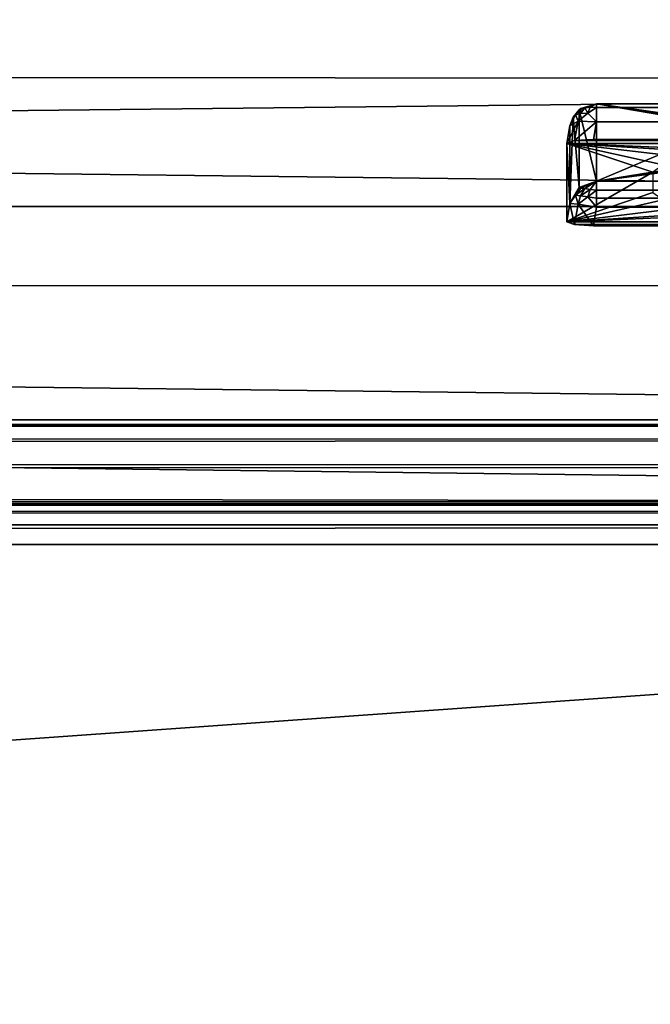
# Model space of a CAD drawing. Header units: metres. Extents: x -900 to 900, y -400 to 400.
# Tile 92 of 243: x -102 to -79, y -358 to -322. Entities that reach past the tile are written whole.
import ezdxf

# ---------------------------------------------------------------- set-up
doc = ezdxf.new("R2010")
doc.units = ezdxf.units.M

msp = doc.modelspace()

# ---------------------------------------------------------------- linework, layer by layer
at = {"layer": 'top'}
for points in [[(-630.377197, -323.53772, -140.740814), (-595.426453, -316.041077, -194.464172), (-0.734328, -316.939209, -187.835037)], [(-0.734328, -324.140137, -136.572845), (-630.377197, -323.53772, -140.740814), (-0.734328, -316.939209, -187.835037)], [(-666.448853, -328.81955, -84.922699), (-0.734328, -328.819641, -84.922089), (-633.088013, -321.170197, -136.149261)], [(-0.734328, -328.819641, -84.922089), (-0.734328, -321.170319, -136.148376), (-633.088013, -321.170197, -136.149261)], [(-665.332031, -331.521759, -87.090416), (-630.377197, -323.53772, -140.740814), (-0.734328, -324.140137, -136.572845)], [(-0.734328, -331.785187, -85.375465), (-665.332031, -331.521759, -87.090416), (-0.734328, -324.140137, -136.572845)], [(-699.015991, -336.711975, -35), (-0.734328, -336.711975, -35), (-666.448853, -328.81955, -84.922699)], [(-0.734328, -336.711975, -35), (-0.734328, -328.819641, -84.922089), (-666.448853, -328.81955, -84.922699)], [(-0.734328, -339.751312, -35), (-699.3302, -339.751312, -35), (-665.332031, -331.521759, -87.090416)], [(-0.734328, -331.785187, -85.375465), (-0.734328, -339.751312, -35), (-665.332031, -331.521759, -87.090416)], [(-699.821045, -336.912384, -33.767075), (-0.734328, -336.912384, -33.767075), (-699.015991, -336.711975, -35)], [(-0.734328, -336.912384, -33.767075), (-0.734328, -336.711975, -35), (-699.015991, -336.711975, -35)], [(-699.821045, -336.912384, -33.767075), (-699.821045, -337.267792, -32.492775), (-0.734328, -336.912384, -33.767075)], [(-699.821045, -337.267792, -32.492775), (-0.734328, -337.447784, -32.089329), (-0.734328, -336.912384, -33.767075)], [(-699.821045, -337.267792, -32.492775), (-699.821045, -337.89444, -31.327679), (-0.734328, -337.447784, -32.089329)], [(-699.821045, -337.89444, -31.327679), (-0.734328, -338.448273, -30.640034), (-0.734328, -337.447784, -32.089329)], [(-699.821045, -337.89444, -31.327679), (-699.821045, -338.761719, -30.328711), (-0.734328, -338.448273, -30.640034)], [(-699.821045, -338.761719, -30.328711), (-0.734328, -339.827301, -29.544678), (-0.734328, -338.448273, -30.640034)], [(-699.821045, -338.761719, -30.328711), (-699.821045, -339.827301, -29.544678), (-0.734328, -339.827301, -29.544678)], [(-0.734328, -339.873474, -34.248688), (-699.821045, -339.873474, -34.248688), (-699.3302, -339.751312, -35)], [(-0.734328, -339.751312, -35), (-0.734328, -339.873474, -34.248688), (-699.3302, -339.751312, -35)], [(-699.821045, -339.827301, -29.544678), (-700.734314, -389.60788, -0.803848), (-0.734328, -389.60788, -0.803848)], [(-0.734328, -339.827301, -29.544678), (-699.821045, -339.827301, -29.544678), (-0.734328, -389.60788, -0.803848)], [(-699.821045, -340.363281, -33.032032), (-699.821045, -339.873474, -34.248688), (-0.734328, -340.140503, -33.411907)], [(-0.734328, -340.140503, -33.411907), (-699.821045, -339.873474, -34.248688), (-0.734328, -339.873474, -34.248688)], [(-0.734328, -340.639496, -32.689068), (-699.821045, -340.363281, -33.032032), (-0.734328, -340.140503, -33.411907)], [(-699.821045, -341.327301, -32.142754), (-699.821045, -340.363281, -33.032032), (-0.734328, -340.639496, -32.689068)], [(-0.734328, -341.327301, -32.142754), (-699.821045, -341.327301, -32.142754), (-0.734328, -340.639496, -32.689068)], [(-699.821045, -341.327301, -32.142754), (-0.734328, -341.327301, -32.142754), (-700.734314, -391.111328, -3.399924)], [(-700.734314, -391.111328, -3.399924), (-0.734328, -341.327301, -32.142754), (-0.734328, -391.111328, -3.399924)]]:
    msp.add_3dface(points, dxfattribs=at)
at = {"layer": 'top012'}
for points in [[(-81.557968, -325.19397, -99.65419), (-81.574722, -325.376923, -100.042381), (-81.764679, -325.428314, -99.773918)], [(-81.764679, -325.428314, -99.773918), (-81.623932, -325.244354, -99.423958), (-81.557968, -325.19397, -99.65419)], [(-81.623932, -325.244354, -99.423958), (-80.981148, -325.012878, -99.389832), (-81.557968, -325.19397, -99.65419)], [(-80.981148, -325.012878, -99.389832), (-81.623932, -325.244354, -99.423958), (-80.981148, -327.883911, -79.919632)], [(-81.416885, -325.159149, -99.851021), (-81.574722, -325.376923, -100.042381), (-81.557968, -325.19397, -99.65419)], [(-81.301941, -325.360596, -100.232445), (-81.574722, -325.376923, -100.042381), (-81.416885, -325.159149, -99.851021)], [(-80.981148, -325.012878, -99.389832), (-81.416885, -325.159149, -99.851021), (-81.557968, -325.19397, -99.65419)], [(-81.2173, -325.144135, -99.991737), (-81.416885, -325.159149, -99.851021), (-80.981148, -325.012878, -99.389832)], [(-81.416885, -325.159149, -99.851021), (-81.2173, -325.144135, -99.991737), (-81.301941, -325.360596, -100.232445)], [(-81.301941, -325.360596, -100.232445), (-81.2173, -325.144135, -99.991737), (-80.981148, -325.150574, -100.059868)], [(-80.981148, -325.686737, -100.48465), (-81.301941, -325.360596, -100.232445), (-80.981148, -325.150574, -100.059868)], [(-80.981148, -325.150574, -100.059868), (-81.2173, -325.144135, -99.991737), (-80.981148, -325.012878, -99.389832)], [(-76.006149, -325.789124, -94.125633), (-75.652283, -325.767609, -94.271553), (-80.981148, -325.012878, -99.389832)], [(-75.652283, -325.767609, -94.271553), (74.882805, -325.767609, -94.271553), (-80.981148, -325.012878, -99.389832)], [(-80.981148, -325.012878, -99.389832), (74.882805, -325.767609, -94.271553), (80.21167, -325.012878, -99.389832)], [(-76.006149, -325.789124, -94.125633), (-80.981148, -325.012878, -99.389832), (-76.153427, -325.841095, -93.773338)], [(-80.981148, -325.012878, -99.389832), (-80.981148, -327.883911, -79.919632), (-76.153427, -325.841095, -93.773338)], [(-80.981148, -325.150574, -100.059868), (-80.981148, -325.012878, -99.389832), (80.21167, -325.150574, -100.059868)], [(80.21167, -325.150574, -100.059868), (-80.981148, -325.012878, -99.389832), (80.21167, -325.012878, -99.389832)], [(-80.981148, -325.686737, -100.48465), (-80.981148, -325.150574, -100.059868), (80.21167, -325.381195, -100.319534)], [(80.21167, -325.381195, -100.319534), (-80.981148, -325.150574, -100.059868), (80.21167, -325.150574, -100.059868)], [(-81.764679, -325.428314, -99.773918), (-81.667244, -325.66275, -100.179169), (-81.965958, -325.830414, -99.510376)], [(-81.965958, -325.830414, -99.510376), (-81.847176, -325.507538, -99.462769), (-81.764679, -325.428314, -99.773918)], [(-81.847176, -325.507538, -99.462769), (-81.965958, -328.701416, -80.040184), (-81.623932, -328.115356, -79.953766)], [(-81.847176, -325.507538, -99.462769), (-81.965958, -325.830414, -99.510376), (-81.965958, -328.701416, -80.040184)], [(-81.847176, -325.507538, -99.462769), (-81.623932, -325.244354, -99.423958), (-81.764679, -325.428314, -99.773918)], [(-81.623932, -325.244354, -99.423958), (-81.847176, -325.507538, -99.462769), (-81.623932, -328.115356, -79.953766)], [(-81.574722, -325.376923, -100.042381), (-81.667244, -325.66275, -100.179169), (-81.764679, -325.428314, -99.773918)], [(-80.981148, -325.686737, -100.48465), (-81.667244, -325.66275, -100.179169), (-81.301941, -325.360596, -100.232445)], [(-81.667244, -325.66275, -100.179169), (-81.574722, -325.376923, -100.042381), (-81.301941, -325.360596, -100.232445)], [(-81.623932, -325.244354, -99.423958), (-81.623932, -328.115356, -79.953766), (-80.981148, -327.883911, -79.919632)], [(80.21167, -325.686737, -100.48465), (-80.981148, -325.686737, -100.48465), (80.21167, -325.381195, -100.319534)], [(-81.798073, -326.377655, -100.416832), (-82.08474, -326.479523, -99.726166), (-81.667244, -325.66275, -100.179169)], [(-82.08474, -326.479523, -99.726166), (-81.965958, -325.830414, -99.510376), (-81.667244, -325.66275, -100.179169)], [(-81.965958, -328.701416, -80.040184), (-81.965958, -325.830414, -99.510376), (-82.08474, -326.479523, -99.726166)], [(-81.798073, -326.377655, -100.416832), (-81.667244, -325.66275, -100.179169), (-80.981148, -325.686737, -100.48465)], [(-81.09993, -326.335846, -100.700432), (-81.798073, -326.377655, -100.416832), (-80.981148, -325.686737, -100.48465)], [(-80.981148, -325.686737, -100.48465), (80.21167, -325.686737, -100.48465), (-81.09993, -326.335846, -100.700432)], [(80.21167, -325.686737, -100.48465), (80.330452, -326.335846, -100.700432), (-81.09993, -326.335846, -100.700432)], [(-76.153427, -325.841095, -93.773338), (-80.981148, -327.883911, -79.919632), (-76.174423, -327.101868, -85.22316)], [(-81.798073, -326.377655, -100.416832), (81.028595, -326.377655, -100.416832), (-82.08474, -326.479523, -99.726166)], [(81.028595, -326.377655, -100.416832), (81.315262, -326.479523, -99.726166), (-82.08474, -326.479523, -99.726166)], [(-77.428993, -327.030792, -95.986572), (-78.516983, -327.27005, -94.364403), (-82.08474, -326.479523, -99.726166)], [(-78.516983, -327.27005, -94.364403), (-78.899048, -327.552155, -92.451988), (-82.08474, -326.479523, -99.726166)], [(-82.08474, -326.479523, -99.726166), (-78.899048, -327.552155, -92.451988), (-82.08474, -329.385193, -80.020943)], [(-82.08474, -326.479523, -99.726166), (81.315262, -326.479523, -99.726166), (-73.882248, -326.814911, -97.45163)], [(-73.882248, -326.814911, -97.45163), (-75.801254, -326.870941, -97.070831), (-82.08474, -326.479523, -99.726166)], [(-75.801254, -326.870941, -97.070831), (-77.428993, -327.030792, -95.986572), (-82.08474, -326.479523, -99.726166)], [(-82.08474, -329.385193, -80.020943), (-81.965958, -328.701416, -80.040184), (-82.08474, -326.479523, -99.726166)], [(-81.09993, -326.335846, -100.700432), (80.330452, -326.335846, -100.700432), (-81.798073, -326.377655, -100.416832)], [(80.330452, -326.335846, -100.700432), (81.028595, -326.377655, -100.416832), (-81.798073, -326.377655, -100.416832)], [(-80.981148, -327.883911, -79.919632), (-76.028877, -327.154083, -84.869125), (-76.174423, -327.101868, -85.22316)], [(-76.028877, -327.154083, -84.869125), (-80.981148, -327.883911, -79.919632), (-75.675728, -327.17569, -84.722496)], [(-80.981148, -327.883911, -79.919632), (80.21167, -327.883911, -79.919632), (-75.675728, -327.17569, -84.722496)], [(-78.899048, -327.552155, -92.451988), (-78.899048, -328.294128, -87.42012), (-82.08474, -329.385193, -80.020943)], [(-81.965958, -328.701416, -80.040184), (-81.764511, -328.392548, -79.671448), (-81.623932, -328.115356, -79.953766)], [(-81.764511, -328.392548, -79.671448), (-81.557838, -328.133606, -79.718529), (-81.623932, -328.115356, -79.953766)], [(-81.623932, -328.115356, -79.953766), (-81.557838, -328.133606, -79.718529), (-80.981148, -327.883911, -79.919632)], [(-81.557838, -328.133606, -79.718529), (-81.416473, -328.157135, -79.519882), (-80.981148, -327.883911, -79.919632)], [(-80.981148, -327.883911, -79.919632), (-81.416473, -328.157135, -79.519882), (-81.216522, -328.18338, -79.380859)], [(-80.981148, -328.209137, -79.317848), (-80.981148, -327.883911, -79.919632), (-81.216522, -328.18338, -79.380859)], [(-80.981148, -327.883911, -79.919632), (-80.981148, -328.209137, -79.317848), (80.21167, -327.883911, -79.919632)], [(-80.981148, -328.209137, -79.317848), (80.21167, -328.209137, -79.317848), (80.21167, -327.883911, -79.919632)], [(-82.08474, -329.385193, -80.020943), (-78.899048, -328.294128, -87.42012), (-78.519325, -328.576508, -85.505867)], [(-81.965958, -328.701416, -80.040184), (-81.667244, -328.733948, -79.351456), (-81.764511, -328.392548, -79.671448)], [(-81.416473, -328.157135, -79.519882), (-81.557838, -328.133606, -79.718529), (-81.764511, -328.392548, -79.671448)], [(-81.764511, -328.392548, -79.671448), (-81.574165, -328.420898, -79.399384), (-81.416473, -328.157135, -79.519882)], [(-81.667244, -328.733948, -79.351456), (-81.574165, -328.420898, -79.399384), (-81.764511, -328.392548, -79.671448)], [(-81.574165, -328.420898, -79.399384), (-81.667244, -328.733948, -79.351456), (-81.30088, -328.460175, -79.212769)], [(-81.30088, -328.460175, -79.212769), (-81.667244, -328.733948, -79.351456), (-80.981148, -328.845093, -79.06591)], [(-81.416473, -328.157135, -79.519882), (-81.574165, -328.420898, -79.399384), (-81.216522, -328.18338, -79.380859)], [(-81.216522, -328.18338, -79.380859), (-81.574165, -328.420898, -79.399384), (-81.30088, -328.460175, -79.212769)], [(-81.30088, -328.460175, -79.212769), (-80.981148, -328.209137, -79.317848), (-81.216522, -328.18338, -79.380859)], [(-80.981148, -328.504883, -79.135811), (-80.981148, -328.209137, -79.317848), (-81.30088, -328.460175, -79.212769)], [(-80.981148, -328.845093, -79.06591), (-80.981148, -328.504883, -79.135811), (-81.30088, -328.460175, -79.212769)], [(-80.981148, -328.209137, -79.317848), (-80.981148, -328.504883, -79.135811), (80.21167, -328.209137, -79.317848)], [(-80.981148, -328.504883, -79.135811), (80.21167, -328.845093, -79.06591), (80.21167, -328.209137, -79.317848)], [(-78.519325, -328.576508, -85.505867), (-77.437668, -328.815704, -83.884071), (-82.08474, -329.385193, -80.020943)], [(-81.965958, -328.701416, -80.040184), (-82.08474, -329.385193, -80.020943), (-81.798073, -329.48703, -79.330269)], [(-77.437668, -328.815704, -83.884071), (-75.818253, -328.975403, -82.800804), (-82.08474, -329.385193, -80.020943)], [(-81.667244, -328.733948, -79.351456), (-81.965958, -328.701416, -80.040184), (-81.798073, -329.48703, -79.330269)], [(-81.667244, -328.733948, -79.351456), (-81.798073, -329.48703, -79.330269), (-81.09993, -329.52887, -79.046669)], [(-80.981148, -328.845093, -79.06591), (-81.667244, -328.733948, -79.351456), (-81.09993, -329.52887, -79.046669)], [(-81.09993, -329.52887, -79.046669), (80.330452, -329.52887, -79.046669), (-80.981148, -328.845093, -79.06591)], [(-80.981148, -328.504883, -79.135811), (-80.981148, -328.845093, -79.06591), (80.21167, -328.845093, -79.06591)], [(80.330452, -329.52887, -79.046669), (80.21167, -328.845093, -79.06591), (-80.981148, -328.845093, -79.06591)], [(-82.08474, -329.385193, -80.020943), (-75.818253, -328.975403, -82.800804), (-73.906776, -329.031372, -82.420479)], [(81.315262, -329.385193, -80.020943), (-82.08474, -329.385193, -80.020943), (73.137299, -329.031372, -82.420479)], [(-82.08474, -329.385193, -80.020943), (-73.906776, -329.031372, -82.420479), (73.137299, -329.031372, -82.420479)], [(-81.798073, -329.48703, -79.330269), (-82.08474, -329.385193, -80.020943), (81.315262, -329.385193, -80.020943)], [(81.028595, -329.48703, -79.330269), (-81.798073, -329.48703, -79.330269), (81.315262, -329.385193, -80.020943)], [(-81.09993, -329.52887, -79.046669), (-81.798073, -329.48703, -79.330269), (81.028595, -329.48703, -79.330269)], [(80.330452, -329.52887, -79.046669), (-81.09993, -329.52887, -79.046669), (81.028595, -329.48703, -79.330269)]]:
    msp.add_3dface(points, dxfattribs=at)

doc.saveas('drawing.dxf')
